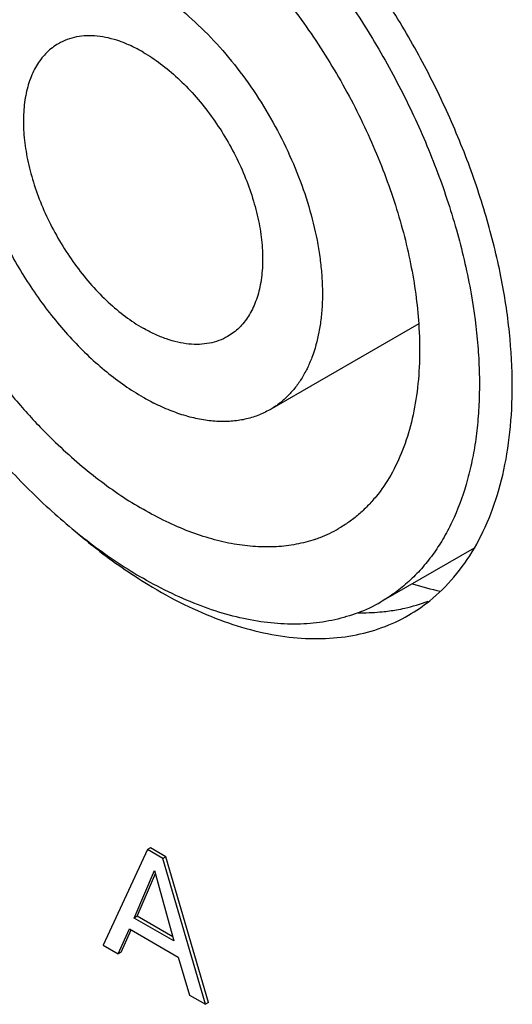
# Model space of a CAD drawing. Header units: inches. Extents: x 0 to 34, y 0 to 22.
# Tile 101 of 125: x 26.544 to 26.719, y 13.766 to 14.116. Entities that reach past the tile are written whole.
import ezdxf

# ---------------------------------------------------------------- set-up
doc = ezdxf.new("R2010")
doc.units = ezdxf.units.IN
doc.header["$LTSCALE"] = 1.87
doc.header["$MEASUREMENT"] = 0
doc.layers.get('0').update_dxf_attribs({"linetype": 'CONTINUOUS'})
doc.layers.add('02___PRT_ALL_AXES', color=7, linetype='CONTINUOUS')

msp = doc.modelspace()

# ---------------------------------------------------------------- linework, layer by layer
at = {"color": 7, "linetype": 'CONTINUOUS'}
for p, q in [((26.6860318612, 14.0079769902), (26.6332413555, 13.9774964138)), ((26.7057328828, 13.9284179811), (26.6726182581, 13.9092980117)), ((26.5897889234, 13.8213643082), (26.574108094, 13.7874115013)), ((26.5908495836, 13.8219767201), (26.5897889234, 13.8213643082)), ((26.5953131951, 13.8181746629), (26.5897889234, 13.8213643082)), ((26.5963738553, 13.8187870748), (26.5908495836, 13.8219767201)), ((26.5963738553, 13.8187870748), (26.5953131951, 13.8181746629)), ((26.6103753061, 13.7664712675), (26.5953131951, 13.8181746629)), ((26.6114359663, 13.7670836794), (26.5963738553, 13.8187870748)), ((26.5850984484, 13.7970873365), (26.592320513, 13.8140053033)), ((26.592320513, 13.8140053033), (26.5991757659, 13.7889592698)), ((26.5861591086, 13.7976997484), (26.592632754, 13.8128645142)), ((26.5861591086, 13.7976997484), (26.5850984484, 13.7970873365)), ((26.5991757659, 13.7889592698), (26.5850984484, 13.7970873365)), ((26.5987776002, 13.7904139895), (26.5861591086, 13.7976997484)), ((26.5794231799, 13.7843426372), (26.5834441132, 13.7932211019)), ((26.5804838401, 13.7849550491), (26.5840941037, 13.7929267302)), ((26.5834441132, 13.7932211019), (26.6007291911, 13.7832409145)), ((26.574108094, 13.7874115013), (26.5794231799, 13.7843426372)), ((26.5804838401, 13.7849550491), (26.5794231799, 13.7843426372)), ((26.6007291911, 13.7832409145), (26.6047501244, 13.7697191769)), ((26.6047501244, 13.7697191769), (26.6103753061, 13.7664712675)), ((26.6114359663, 13.7670836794), (26.6103753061, 13.7664712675))]:
    msp.add_line(p, q, dxfattribs=at)
for centre, radius, start, end in [((26.6284333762, 14.0514753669), 0.0803034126, 239.9649885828, 243.1044053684), ((26.6343523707, 13.9755881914), 0.0465417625, 291.0229403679, 299.998736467), ((26.6339402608, 13.9765941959), 0.0476286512, 288.7380664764, 291.0515504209), ((26.7191470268, 14.0298930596), 0.11952023, 252.8122759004, 257.736510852), ((26.6442916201, 13.9583927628), 0.0566806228, 290.9071234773, 299.9840216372)]:
    msp.add_arc(centre, radius, start, end, dxfattribs=at)
for points, knots in [([(26.4964613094, 14.1964794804), (26.4946496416, 14.1950079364), (26.4911647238, 14.1918070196), (26.4864752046, 14.1863603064), (26.482300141, 14.1802595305), (26.4786624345, 14.1735365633), (26.475576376, 14.1662270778), (26.4730574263, 14.1583674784), (26.4711158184, 14.1499974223), (26.4697604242, 14.1411582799), (26.468997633, 14.1318938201), (26.4688296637, 14.1222497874), (26.4692585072, 14.1122739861), (26.4702799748, 14.1020156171), (26.4718907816, 14.0915258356), (26.4740809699, 14.0808564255), (26.4768411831, 14.0700605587), (26.4812950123, 14.0554600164), (26.4882051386, 14.0372516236), (26.4984061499, 14.0159285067), (26.5103799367, 13.995383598), (26.5238887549, 13.9760243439), (26.5363035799, 13.961076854), (26.546786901, 13.9500509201), (26.5547946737, 13.9423714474), (26.5629699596, 13.9352556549), (26.571272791, 13.92873812), (26.5796603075, 13.9228537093), (26.5853773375, 13.9193104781), (26.588239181, 13.9176580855)], [0, 0, 0, 0, 0.021362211, 0.0431877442, 0.0656485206, 0.0888916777, 0.1130338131, 0.1381633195, 0.1643392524, 0.191594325, 0.2199377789, 0.2493559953, 0.2798182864, 0.3112749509, 0.3436641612, 0.3769092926, 0.4109246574, 0.4456142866, 0.5165812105, 0.5889348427, 0.6617245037, 0.733981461, 0.8047599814, 0.8393232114, 0.8731900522, 0.9062689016, 0.9384824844, 0.9697540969, 1, 1, 1, 1]), ([(26.6145869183, 14.1746032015), (26.6201748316, 14.1699160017), (26.6310926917, 14.1597649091), (26.6462455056, 14.1428653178), (26.6602683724, 14.1242593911), (26.6728861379, 14.1043121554), (26.6838533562, 14.0834118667), (26.6929562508, 14.0619653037), (26.7000170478, 14.0403929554), (26.7033497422, 14.025862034), (26.7046155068, 14.0186788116)], [0, 0, 0, 0, 0.1193116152, 0.243432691, 0.370868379, 0.4999970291, 0.6291256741, 0.756561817, 0.880681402, 1, 1, 1, 1]), ([(26.5960024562, 14.1638845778), (26.5989365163, 14.1619215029), (26.6047687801, 14.1577085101), (26.6132189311, 14.150717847), (26.6214751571, 14.1429903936), (26.6322383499, 14.1316787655), (26.6422205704, 14.1192666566), (26.6513160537, 14.1059785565), (26.6576925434, 14.0955574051), (26.663531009, 14.0848261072), (26.6687867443, 14.0738672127), (26.673418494, 14.0627654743), (26.6773912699, 14.0516070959), (26.6806731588, 14.040477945), (26.6832402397, 14.0294642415), (26.6850707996, 14.0186511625), (26.6858059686, 14.0114948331), (26.6860398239, 14.0079731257)], [0, 0, 0, 0, 0.0570655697, 0.1161953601, 0.1771708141, 0.2397496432, 0.3684888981, 0.4340596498, 0.4999728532, 0.5658862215, 0.631458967, 0.6963544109, 0.760248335, 0.822830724, 0.8838166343, 0.9429464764, 1, 1, 1, 1]), ([(26.588239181, 14.1289197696), (26.5898283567, 14.1280021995), (26.5930030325, 14.1260288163), (26.599299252, 14.1215790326), (26.6069941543, 14.1151032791), (26.6156887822, 14.1061751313), (26.6237978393, 14.0961654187), (26.6311476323, 14.0852864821), (26.6375817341, 14.0737706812), (26.6429630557, 14.0618634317), (26.6471764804, 14.0498194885), (26.6496716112, 14.0397559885), (26.6509865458, 14.0318587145), (26.6516222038, 14.0261363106), (26.6519146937, 14.0205714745), (26.651863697, 14.0151943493), (26.6514684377, 14.0100326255), (26.6505057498, 14.0036149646), (26.6488720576, 13.9975736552), (26.646508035, 13.9920835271), (26.6444526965, 13.9883907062), (26.6420884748, 13.9850602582), (26.6394284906, 13.9821100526), (26.6364860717, 13.9795597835), (26.6343425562, 13.9781323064), (26.6332368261, 13.977493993)], [0, 0, 0, 0, 0.0306542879, 0.0623950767, 0.1287350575, 0.1983121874, 0.2702791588, 0.3436448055, 0.4173646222, 0.4903766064, 0.5616504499, 0.6302352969, 0.663267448, 0.6953348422, 0.7263634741, 0.7562993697, 0.7851040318, 0.8127615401, 0.864650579, 0.8890321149, 0.9124762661, 0.9351156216, 0.9571164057, 0.9786721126, 1, 1, 1, 1]), ([(26.5582334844, 14.1073955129), (26.5574965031, 14.1069698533), (26.5560678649, 14.1060177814), (26.5541076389, 14.1043162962), (26.552334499, 14.1023494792), (26.5507592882, 14.1001284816), (26.5493900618, 14.0976661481), (26.5478143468, 14.0940056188), (26.546426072, 14.0888648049), (26.5457004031, 14.0821274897), (26.5458865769, 14.0748305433), (26.5469781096, 14.0671268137), (26.5489495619, 14.0591765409), (26.5517588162, 14.0511475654), (26.5553466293, 14.0432105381), (26.5596360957, 14.0355343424), (26.5645356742, 14.0282826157), (26.569940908, 14.0216105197), (26.5757376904, 14.0156583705), (26.5818022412, 14.0105558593), (26.5860841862, 14.0076934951), (26.588239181, 14.0064492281)], [0, 0, 0, 0, 0.0213296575, 0.0428887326, 0.0648925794, 0.0875359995, 0.1109852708, 0.1353706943, 0.187270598, 0.2437055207, 0.3046503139, 0.3697355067, 0.4383284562, 0.5096099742, 0.5826296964, 0.6563551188, 0.7297277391, 0.8016996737, 0.8712789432, 0.9376352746, 1, 1, 1, 1]), ([(26.588239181, 14.1044256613), (26.5868863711, 14.1052067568), (26.5841841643, 14.1066206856), (26.5800626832, 14.1083086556), (26.5760135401, 14.1094888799), (26.5720770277, 14.1101492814), (26.5682891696, 14.110279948), (26.564686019, 14.1098780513), (26.5613059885, 14.1089426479), (26.5592172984, 14.1079637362), (26.5582334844, 14.1073955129)], [0, 0, 0, 0, 0.1485114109, 0.2894987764, 0.422755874, 0.5486590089, 0.6680003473, 0.7819402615, 0.8919883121, 1, 1, 1, 1]), ([(26.588239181, 14.1044256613), (26.5903941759, 14.1031813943), (26.5946761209, 14.10031903), (26.6007406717, 14.0952165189), (26.6065374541, 14.0892643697), (26.6119426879, 14.0825922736), (26.6168422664, 14.0753405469), (26.6211317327, 14.0676643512), (26.6247195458, 14.0597273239), (26.6275288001, 14.0516983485), (26.6295002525, 14.0437480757), (26.6305917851, 14.036044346), (26.630777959, 14.0287473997), (26.6300522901, 14.0220100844), (26.6286640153, 14.0168692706), (26.6270883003, 14.0132087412), (26.6257190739, 14.0107464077), (26.624143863, 14.0085254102), (26.6223707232, 14.0065585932), (26.6204104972, 14.0048571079), (26.618981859, 14.003905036), (26.6182448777, 14.0034793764)], [0, 0, 0, 0, 0.0623647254, 0.1287210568, 0.1983003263, 0.2702722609, 0.3436448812, 0.4173703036, 0.4903900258, 0.5616715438, 0.6302644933, 0.6953496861, 0.7562944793, 0.812729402, 0.8646293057, 0.8890147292, 0.9124640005, 0.9351074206, 0.9571112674, 0.9786703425, 1, 1, 1, 1]), ([(26.5247155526, 14.0965483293), (26.5245817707, 14.0940676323), (26.5245516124, 14.0889670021), (26.5251654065, 14.0811681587), (26.5264296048, 14.0731049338), (26.5283316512, 14.0648609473), (26.5308509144, 14.0565196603), (26.53502695, 14.0453119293), (26.5402852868, 14.034372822), (26.5464975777, 14.0239029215), (26.5516000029, 14.0163555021), (26.55707989, 14.0092113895), (26.5628811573, 14.002544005), (26.5689440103, 13.9964218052), (26.5752072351, 13.9909068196), (26.5816058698, 13.9860587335), (26.5860239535, 13.9832341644), (26.588239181, 13.9819551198)], [0, 0, 0, 0, 0.0545473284, 0.1118185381, 0.1715949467, 0.2335856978, 0.2974421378, 0.3627725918, 0.4960679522, 0.5631821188, 0.6299701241, 0.6959756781, 0.7607568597, 0.823893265, 0.8850236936, 0.9438352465, 1, 1, 1, 1]), ([(26.4952596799, 14.0729657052), (26.4964844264, 14.0680595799), (26.4993544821, 14.0582085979), (26.50476406, 14.0436335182), (26.5112759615, 14.0292135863), (26.5188035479, 14.0151399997), (26.5272476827, 14.0015983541), (26.5364974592, 13.9887673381), (26.5464297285, 13.976817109), (26.5535340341, 13.969422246), (26.5571741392, 13.9659174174)], [0, 0, 0, 0, 0.1211913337, 0.2456415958, 0.3723107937, 0.5000980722, 0.6278730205, 0.7545037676, 0.8788937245, 1, 1, 1, 1]), ([(26.7046155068, 14.0186788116), (26.7056950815, 14.012552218), (26.7068988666, 14.0034060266), (26.7075704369, 13.9913175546), (26.7075946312, 13.9826269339), (26.7071456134, 13.9742237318), (26.7062262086, 13.9661408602), (26.7048374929, 13.9584091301), (26.7024151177, 13.9487888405), (26.6990612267, 13.9397739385), (26.6947314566, 13.9315919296), (26.6911114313, 13.9260480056), (26.6870797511, 13.9210165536), (26.68265056, 13.9165188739), (26.6778424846, 13.9125752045), (26.674391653, 13.9103219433), (26.6726182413, 13.9092980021)], [0, 0, 0, 0, 0.1541711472, 0.2281658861, 0.2999443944, 0.3694350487, 0.4365983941, 0.5014248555, 0.563949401, 0.6823341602, 0.7385792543, 0.793101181, 0.8461709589, 0.8981023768, 0.949250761, 1, 1, 1, 1]), ([(26.6182448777, 14.0034793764), (26.6172610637, 14.0029111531), (26.6151723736, 14.0019322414), (26.611792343, 14.0009968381), (26.6081891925, 14.0005949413), (26.6044013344, 14.0007256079), (26.600464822, 14.0013860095), (26.5964156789, 14.0025662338), (26.5922941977, 14.0042542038), (26.589591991, 14.0056681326), (26.588239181, 14.0064492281)], [0, 0, 0, 0, 0.1080116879, 0.2180597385, 0.3319996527, 0.4513409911, 0.577244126, 0.7105012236, 0.8514885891, 1, 1, 1, 1]), ([(26.6860398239, 14.0079731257), (26.6863136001, 14.0038502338), (26.6865085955, 13.9957987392), (26.6856674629, 13.9840875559), (26.6836917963, 13.9731920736), (26.6805966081, 13.963237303), (26.6764115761, 13.9543400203), (26.6719948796, 13.9478238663), (26.6679757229, 13.9432973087), (26.6647577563, 13.94026541), (26.6613150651, 13.9375709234), (26.6588729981, 13.936003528), (26.6576223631, 13.9352813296)], [0, 0, 0, 0, 0.1509141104, 0.2936820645, 0.4281277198, 0.5544610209, 0.6733577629, 0.7860015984, 0.8405428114, 0.8941999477, 0.947253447, 1, 1, 1, 1]), ([(26.6332368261, 13.977493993), (26.631876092, 13.9767084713), (26.6290023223, 13.9753397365), (26.6243722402, 13.9739623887), (26.6194494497, 13.9732623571), (26.6151897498, 13.9732465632), (26.6116900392, 13.9735588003), (26.6080383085, 13.974106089), (26.6033628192, 13.9752244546), (26.597706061, 13.9772053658), (26.593978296, 13.9789094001), (26.5921068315, 13.9798581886)], [0, 0, 0, 0, 0.109798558, 0.2213674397, 0.3363378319, 0.4560948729, 0.5181409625, 0.5817590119, 0.7139981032, 0.8533705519, 1, 1, 1, 1]), ([(26.5571741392, 13.9659174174), (26.5596397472, 13.9635434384), (26.5646261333, 13.9589902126), (26.5723580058, 13.9526916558), (26.5801932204, 13.9470576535), (26.5855543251, 13.9437023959), (26.588239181, 13.9421521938)], [0, 0, 0, 0, 0.2619283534, 0.5164397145, 0.7627486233, 1, 1, 1, 1]), ([(26.649240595, 13.9314900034), (26.647069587, 13.9307533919), (26.6425483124, 13.9295737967), (26.6354699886, 13.9287198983), (26.6280666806, 13.9287651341), (26.6203931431, 13.9297025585), (26.6125018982, 13.9315249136), (26.604445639, 13.9342161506), (26.5962826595, 13.937757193), (26.5909222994, 13.9406029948), (26.588239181, 13.9421521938)], [0, 0, 0, 0, 0.1078445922, 0.2189683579, 0.3344840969, 0.4552495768, 0.5818911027, 0.7148282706, 0.8542555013, 1, 1, 1, 1]), ([(26.6645183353, 13.9054439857), (26.6618422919, 13.9044203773), (26.6562499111, 13.9027479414), (26.6474456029, 13.9014300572), (26.638205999, 13.9012788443), (26.6286046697, 13.9022909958), (26.6187119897, 13.9044535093), (26.6085989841, 13.9077476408), (26.5983426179, 13.9121472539), (26.5916098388, 13.9157119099), (26.588239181, 13.9176580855)], [0, 0, 0, 0, 0.1077401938, 0.2185842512, 0.3337727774, 0.4542875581, 0.580828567, 0.7138664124, 0.8536394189, 1, 1, 1, 1])]:
    msp.add_open_spline(points, degree=3, knots=knots, dxfattribs=at)
at = {"layer": '02___PRT_ALL_AXES', "color": 7, "linetype": 'CONTINUOUS'}
for centre, radius, start, end in [((26.6823695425, 14.0669081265), 0.1773811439, 237.7666451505, 238.6453798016), ((26.6526072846, 13.9561832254), 0.0596088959, 300.0040568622, 308.7649301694), ((26.6656560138, 13.9812463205), 0.0758213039, 269.1378443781, 275.0289884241), ((26.6659653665, 13.9766881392), 0.0712536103, 275.102489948, 275.7377418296), ((26.666193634, 13.9745426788), 0.0690960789, 275.7272678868, 280.004452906)]:
    msp.add_arc(centre, radius, start, end, dxfattribs=at)
for points, knots in [([(26.7151884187, 14.0247726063), (26.7137591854, 14.0319466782), (26.7101603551, 14.046421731), (26.7028485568, 14.067884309), (26.6936341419, 14.0891852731), (26.6826785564, 14.1099515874), (26.6701723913, 14.1298228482), (26.65633266, 14.1484537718), (26.6414017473, 14.1655190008), (26.63066471, 14.175873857), (26.6251659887, 14.1806994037)], [0, 0, 0, 0, 0.1199190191, 0.2441404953, 0.3713135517, 0.4999908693, 0.628668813, 0.7558440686, 0.8800677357, 1, 1, 1, 1]), ([(26.7192307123, 13.9859286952), (26.7192307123, 13.9922666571), (26.7184937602, 14.0053062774), (26.7164966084, 14.0182061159), (26.7151884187, 14.0247726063)], [0, 0, 0, 0, 0.4862826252, 1, 1, 1, 1]), ([(26.705775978, 13.9283680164), (26.7080437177, 13.932253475), (26.7120379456, 13.9407064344), (26.7162119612, 13.9545758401), (26.7187115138, 13.9698275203), (26.7192307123, 13.9804525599), (26.7192307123, 13.9859286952)], [0, 0, 0, 0, 0.2258837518, 0.4670555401, 0.7250460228, 1, 1, 1, 1]), ([(26.5637096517, 13.9347443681), (26.5656620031, 13.93306633), (26.5733506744, 13.9266808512), (26.5814834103, 13.9208219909), (26.5877599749, 13.9168644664)], [0, 0, 0, 0, 0.2575820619, 1, 1, 1, 1]), ([(26.6899300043, 13.9097048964), (26.6930596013, 13.9122155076), (26.6989499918, 13.9179963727), (26.7036672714, 13.9247550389), (26.705775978, 13.9283680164)], [0, 0, 0, 0, 0.4895579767, 1, 1, 1, 1]), ([(26.5900722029, 13.9154311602), (26.59422001, 13.9129041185), (26.6025068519, 13.9083153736), (26.6151791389, 13.9027929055), (26.6276436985, 13.8988662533), (26.6397771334, 13.8965828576), (26.6514580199, 13.8959745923), (26.6625666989, 13.8970590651), (26.672976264, 13.8998387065), (26.6793983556, 13.9028207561), (26.6824153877, 13.9045625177)], [0, 0, 0, 0, 0.1494597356, 0.29103238, 0.4246925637, 0.5507578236, 0.6699505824, 0.7834341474, 0.8927988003, 1, 1, 1, 1]), ([(26.6781973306, 13.9064972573), (26.6791595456, 13.9066675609), (26.6829438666, 13.9074231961), (26.6866614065, 13.9085180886), (26.6893606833, 13.909526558)], [0, 0, 0, 0, 0.2532393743, 1, 1, 1, 1])]:
    msp.add_open_spline(points, degree=3, knots=knots, dxfattribs=at)

doc.saveas('drawing.dxf')
